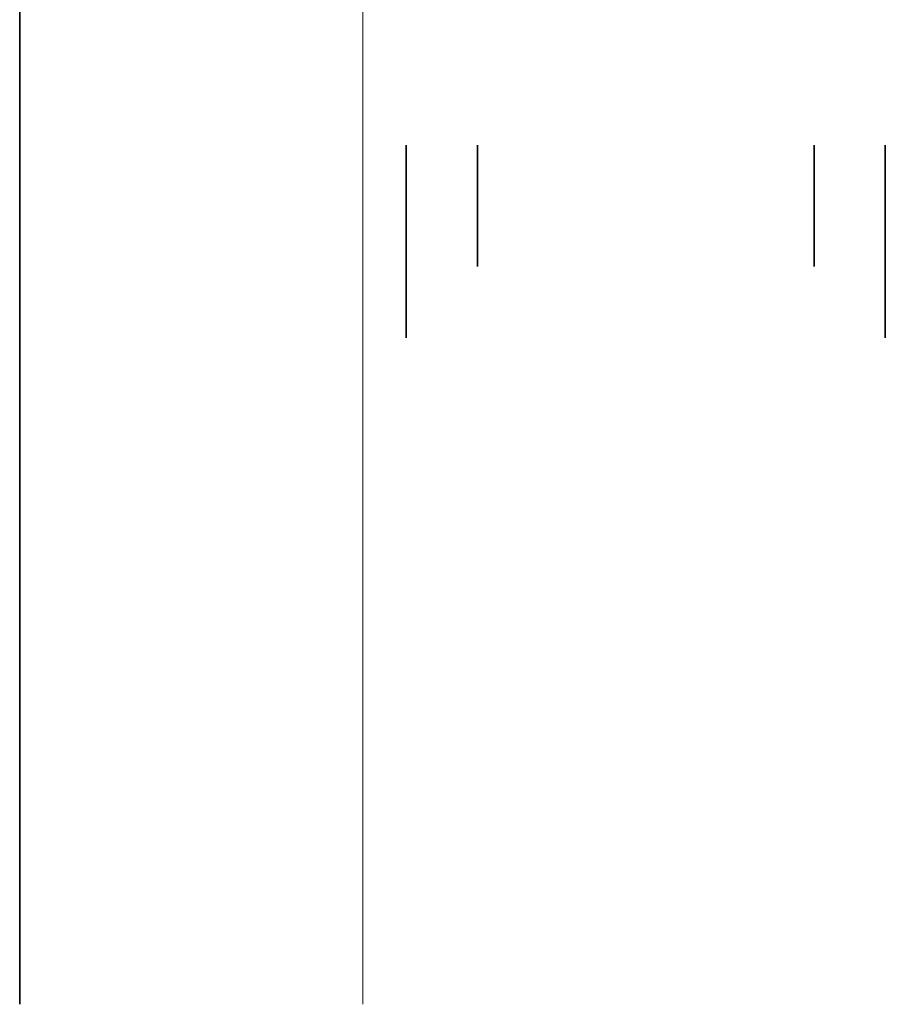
# Model space of a CAD drawing. Header units: metres. Extents: x -3716 to 31, y -1854 to 706.
# Tile 141 of 237: x -1579 to -1552, y 489 to 520. Entities that reach past the tile are written whole.
import ezdxf

# ---------------------------------------------------------------- set-up
doc = ezdxf.new("R2010")
doc.units = ezdxf.units.M
doc.header["$LTSCALE"] = 1.25
doc.header["$PDMODE"] = 1
doc.header["$PDSIZE"] = -2
doc.layers.get('0').update_dxf_attribs({"lineweight": 25})
doc.layers.add('30 -35 Decken- 0 Decken', color=7, linetype='Continuous', lineweight=35, true_color=0x00ee00)
doc.layers.add('Keine', color=7, linetype='Continuous', lineweight=9)
doc.styles.add('Arial', font='arial.ttf')
doc.dimstyles.new('SIA_DIN1356', dxfattribs={"dimtxt": 1.258608, "dimasz": 2.80603, "dimexe": 2.5, "dimexo": 3.75, "dimgap": 0.625, "dimtad": 1, "dimdec": 3, "dimtxsty": 'Arial', "dimblk": 'VW_SLASH-1', "dimblk1": 'VW_SLASH-1', "dimblk2": 'VW_SLASH-1', "dimcen": 0, "dimdle": 2.5, "dimadec": 3, "dimazin": 0, "dimtfac": 1, "dimtdec": 3, "dimtix": 1, "dimtmove": 0, "dimatfit": 0, "dimldrblk": 'VW_FILLEDARROW-1', "dimfxl": 1, "dimfrac": 2, "dimtolj": 1, "dimarcsym": 0})

# ---------------------------------------------------------------- blocks, each defined once
blk = doc.blocks.new('VW_SLASH-1')
at = {"color": 0, "linetype": 'ByBlock', "lineweight": -2, "transparency": 16777216}
blk.add_line((0.89094, 0), (-1, 0), dxfattribs=at)
at = {"color": 0, "lineweight": 20, "transparency": 16777216, "flags": 128}
blk.add_lwpolyline([(0.50005, 0.50005), (-0.50005, -0.50005)], dxfattribs=at)
blk = doc.blocks.new('*D1200')
at = {"layer": '30 -35 Decken- 0 Decken', "color": 0, "linetype": 'Continuous', "lineweight": -2}
for p, q in [((-171.9859, 11.9498), (-174.792, 11.9498)), ((-168.9999, 11.9498), (-169.1799, 11.9498)), ((-166.1939, 11.9498), (-163.3879, 11.9498)), ((-169.1799, 8.963), (-169.1799, 9.4498)), ((-168.9999, 9.143), (-168.9999, 9.4498))]:
    blk.add_line(p, q, dxfattribs=at)
at = {"layer": 'Defpoints', "color": 0}
for p in [(-168.9999, 12.893), (-169.1799, 12.713), (-169.1799, 11.9498)]:
    blk.add_point(p, dxfattribs=at)
at = {"layer": '30 -35 Decken- 0 Decken', "color": 0, "lineweight": -2, "xscale": 2.8060302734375, "yscale": 2.8060302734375, "zscale": 2.8060302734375}
blk.add_blockref('VW_SLASH-1', (-169.1799, 11.9498), dxfattribs=at)
at = {"layer": '30 -35 Decken- 0 Decken', "color": 0, "lineweight": -2, "xscale": 2.8060302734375, "yscale": 2.8060302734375, "zscale": 2.8060302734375, "rotation": 180}
blk.add_blockref('VW_SLASH-1', (-168.9999, 11.9498), dxfattribs=at)
at = {"layer": '30 -35 Decken- 0 Decken', "color": 0, "lineweight": 9, "insert": (-169.0899, 12.0262), "char_height": 0.10069, "attachment_point": 5, "style": 'Arial'}
blk.add_mtext('\\A1;18', dxfattribs=at)
blk = doc.blocks.new('VW_FILLEDARROW-1')
at = {"linetype": 'Continuous', "lineweight": 0, "transparency": 16777216}
blk.add_hatch(color=0, dxfattribs=at).paths.add_polyline_path([(-1.41436, 0.37898), (0, 0), (-1.41436, -0.37898)])
at = {"color": 0, "lineweight": 5, "transparency": 16777216, "flags": 128}
blk.add_lwpolyline([(-1.41436, 0.37898), (0, 0), (-1.41436, -0.37898)], close=True, dxfattribs=at)
blk = doc.blocks.new('*D1201')
at = {"layer": '30 -35 Decken- 0 Decken', "color": 0, "linetype": 'Continuous', "lineweight": -2}
for p, q in [((-171.8059, 11.9498), (-174.612, 11.9498)), ((-168.1499, 11.9498), (-168.9999, 11.9498)), ((-165.3439, 11.9498), (-162.5379, 11.9498)), ((-168.9999, 9.143), (-168.9999, 9.4498)), ((-168.1499, 9.143), (-168.1499, 9.4498))]:
    blk.add_line(p, q, dxfattribs=at)
at = {"layer": 'Defpoints', "color": 0}
for p in [(-168.9999, 12.893), (-168.1499, 12.893), (-168.9999, 11.9498)]:
    blk.add_point(p, dxfattribs=at)
at = {"layer": '30 -35 Decken- 0 Decken', "color": 0, "lineweight": -2, "xscale": 2.8060302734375, "yscale": 2.8060302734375, "zscale": 2.8060302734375}
blk.add_blockref('VW_SLASH-1', (-168.9999, 11.9498), dxfattribs=at)
at = {"layer": '30 -35 Decken- 0 Decken', "color": 0, "lineweight": -2, "xscale": 2.8060302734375, "yscale": 2.8060302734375, "zscale": 2.8060302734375, "rotation": 180}
blk.add_blockref('VW_SLASH-1', (-168.1499, 11.9498), dxfattribs=at)
at = {"layer": '30 -35 Decken- 0 Decken', "color": 0, "lineweight": 9, "insert": (-168.5749, 12.0262), "char_height": 0.10069, "attachment_point": 5, "style": 'Arial'}
blk.add_mtext('\\A1;85', dxfattribs=at)
blk = doc.blocks.new('*D1202')
at = {"layer": '30 -35 Decken- 0 Decken', "color": 0, "linetype": 'Continuous', "lineweight": -2}
for p, q in [((-170.9559, 11.9498), (-173.762, 11.9498)), ((-167.9699, 11.9498), (-168.1499, 11.9498)), ((-165.1639, 11.9498), (-162.3579, 11.9498)), ((-168.1499, 9.143), (-168.1499, 9.4498)), ((-167.9699, 8.963), (-167.9699, 9.4498))]:
    blk.add_line(p, q, dxfattribs=at)
at = {"layer": 'Defpoints', "color": 0}
for p in [(-168.1499, 12.893), (-167.9699, 12.713), (-168.1499, 11.9498)]:
    blk.add_point(p, dxfattribs=at)
at = {"layer": '30 -35 Decken- 0 Decken', "color": 0, "lineweight": -2, "xscale": 2.8060302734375, "yscale": 2.8060302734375, "zscale": 2.8060302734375}
blk.add_blockref('VW_SLASH-1', (-168.1499, 11.9498), dxfattribs=at)
at = {"layer": '30 -35 Decken- 0 Decken', "color": 0, "lineweight": -2, "xscale": 2.8060302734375, "yscale": 2.8060302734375, "zscale": 2.8060302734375, "rotation": 180}
blk.add_blockref('VW_SLASH-1', (-167.9699, 11.9498), dxfattribs=at)
at = {"layer": '30 -35 Decken- 0 Decken', "color": 0, "lineweight": 9, "insert": (-168.0599, 12.0512), "char_height": 0.10069, "attachment_point": 5, "style": 'Arial'}
blk.add_mtext('\\A1;18', dxfattribs=at)
blk = doc.blocks.new('*D1210')
at = {"layer": '30 -35 Decken- 0 Decken', "color": 0, "linetype": 'Continuous', "lineweight": -2}
for p, q in [((-170.1556, 15.949), (-170.1556, 18.7551)), ((-172.1499, 13.143), (-172.6556, 13.143)), ((-170.1556, 12.893), (-170.1556, 13.143)), ((-171.8999, 12.893), (-172.6556, 12.893)), ((-170.1556, 10.087), (-170.1556, 7.2809))]:
    blk.add_line(p, q, dxfattribs=at)
at = {"layer": 'Defpoints', "color": 0}
for p in [(-170.1556, 13.143), (-168.3999, 13.143), (-168.1499, 12.893)]:
    blk.add_point(p, dxfattribs=at)
at = {"layer": '30 -35 Decken- 0 Decken', "color": 0, "lineweight": -2, "xscale": 2.8060302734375, "yscale": 2.8060302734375, "zscale": 2.8060302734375}
for p, rotation in [((-170.1556, 13.143), 269.9999999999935), ((-170.1556, 12.893), 89.99999999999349)]:
    blk.add_blockref('VW_SLASH-1', p, dxfattribs=dict(at, rotation=rotation))
at = {"layer": '30 -35 Decken- 0 Decken', "color": 0, "lineweight": 9, "insert": (-170.257, 13.018), "char_height": 0.10069, "attachment_point": 5, "rotation": 90, "style": 'Arial'}
blk.add_mtext('\\A1;25', dxfattribs=at)
blk = doc.blocks.new('*D1214')
at = {"layer": '30 -35 Decken- 0 Decken', "color": 0, "linetype": 'Continuous', "lineweight": -2}
for p, q in [((-169.2888, 16.094), (-169.2888, 18.9001)), ((-172.6999, 13.288), (-171.7888, 13.288)), ((-169.2888, 12.893), (-169.2888, 13.288)), ((-172.7499, 12.893), (-171.7888, 12.893)), ((-169.2888, 10.087), (-169.2888, 7.2809))]:
    blk.add_line(p, q, dxfattribs=at)
at = {"layer": 'Defpoints', "color": 0}
for p in [(-169.2888, 13.288), (-168.9499, 13.288), (-168.9999, 12.893)]:
    blk.add_point(p, dxfattribs=at)
at = {"layer": '30 -35 Decken- 0 Decken', "color": 0, "lineweight": -2, "xscale": 2.8060302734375, "yscale": 2.8060302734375, "zscale": 2.8060302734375}
for p, rotation in [((-169.2888, 13.288), 270), ((-169.2888, 12.893), 90)]:
    blk.add_blockref('VW_SLASH-1', p, dxfattribs=dict(at, rotation=rotation))
at = {"layer": '30 -35 Decken- 0 Decken', "color": 0, "lineweight": 9, "insert": (-169.4069, 13.0905), "char_height": 0.100689, "attachment_point": 5, "rotation": 90, "style": 'Arial'}
blk.add_mtext('\\A1;39\\S5^ ;', dxfattribs=at)
blk = doc.blocks.new('Gruppe-830')
at = {"layer": '30 -35 Decken- 0 Decken', "color": 7, "linetype": 'Continuous', "lineweight": 9}
for base, p1, p2, text, override, picture, middle in [((-169.17991837, 11.9498007), (-168.99991837, 12.893), (-169.17991837, 12.713), '18', {"dimtxt": 0.100689, "dimgap": 0.025, "dimdec": 8, "dimpost": '<>', "dimtxsty": 'Arial', "dimtmove": 2}, '*D1200', (-169.08991837, 12.02620226)), ((-168.99991837, 11.9498007), (-168.14991837, 12.893), (-168.99991837, 12.893), '85', {"dimtxt": 0.100689, "dimgap": 0.025, "dimdec": 8, "dimpost": '<>', "dimtxsty": 'Arial', "dimtmove": 2}, '*D1201', (-168.57491837, 12.02620226)), ((-168.14991837, 11.9498007), (-167.96991837, 12.713), (-168.14991837, 12.893), '18', {"dimtxt": 0.100689, "dimgap": 0.05, "dimdec": 8, "dimpost": '<>', "dimtxsty": 'Arial', "dimtmove": 2}, '*D1202', (-168.05991837, 12.05120226))]:
    dim = blk.add_linear_dim(base=base, p1=p1, p2=p2, text=text, dimstyle='SIA_DIN1356', override=override, dxfattribs=at)
    dim.commit()
    dim.dimension.update_dxf_attribs({"geometry": picture, "text_midpoint": middle})
blk = doc.blocks.new('Gruppe-832')
at = {"layer": '30 -35 Decken- 0 Decken', "color": 7, "linetype": 'Continuous', "lineweight": 9}
dim = blk.add_linear_dim(base=(-170.15558384, 13.143), p1=(-168.14991837, 12.893), p2=(-168.39991837, 13.143), angle=270, text='25', dimstyle='SIA_DIN1356', override={"dimtxt": 0.100689, "dimgap": 0.05, "dimdec": 8, "dimpost": '<>', "dimtxsty": 'Arial', "dimtmove": 2}, dxfattribs=at)
dim.commit()
dim.dimension.update_dxf_attribs({"geometry": '*D1210', "text_midpoint": (-170.2569854, 13.018)})
blk = doc.blocks.new('_FU_2D LP8 (3D)')
at = {"layer": '30 -35 Decken- 0 Decken', "color": 7}
for name in ['Gruppe-832', 'Gruppe-830']:
    blk.add_blockref(name, (0, 0), dxfattribs=at)
at = {"layer": '30 -35 Decken- 0 Decken', "color": 7, "linetype": 'Continuous', "lineweight": 9}
dim = blk.add_linear_dim(base=(-169.28875021, 13.288), p1=(-168.99991837, 12.893), p2=(-168.94991837, 13.288), angle=270, text='39\\S5^ ;', dimstyle='SIA_DIN1356', override={"dimtxt": 0.100689, "dimgap": 0.05, "dimdec": 8, "dimpost": '<>', "dimtxsty": 'Arial', "dimtmove": 2}, dxfattribs=at)
dim.commit()
dim.dimension.update_dxf_attribs({"geometry": '*D1214', "text_midpoint": (-169.40688287, 13.0905)})

msp = doc.modelspace()

# ---------------------------------------------------------------- block references
at = {"layer": 'Keine', "color": 1, "xscale": 12.5, "yscale": 12.5, "zscale": 12.5}
msp.add_blockref('_FU_2D LP8 (3D)', (547.492, 398.181), dxfattribs=at)

doc.saveas('drawing.dxf')
